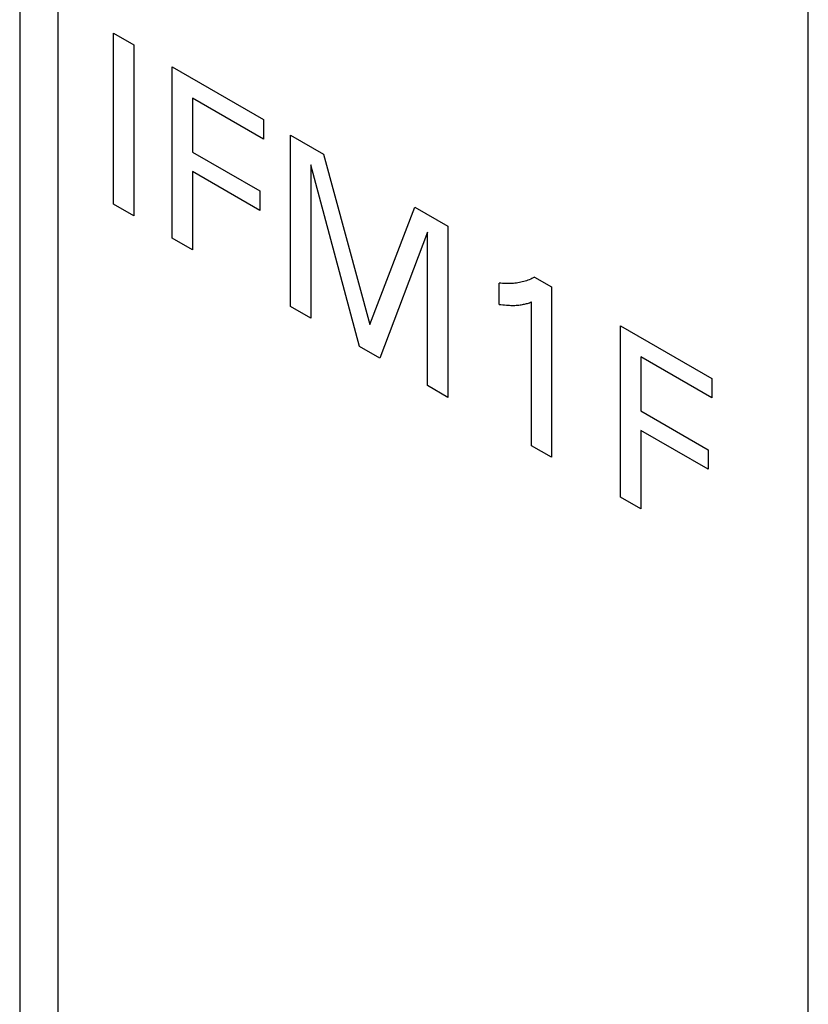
# Model space of a CAD drawing. Extents: x 0 to 594, y 0 to 420.
# Tile 21 of 35: x 211.35 to 217.37, y 252.7 to 260.21. Entities that reach past the tile are written whole.
import ezdxf

# ---------------------------------------------------------------- set-up
doc = ezdxf.new("R2010")
doc.units = 0
doc.header["$LTSCALE"] = 32.67
doc.layers.add('40000_ISO', color=7, linetype='CONTINUOUS')

msp = doc.modelspace()

# ---------------------------------------------------------------- linework, layer by layer
at = {"layer": '40000_ISO', "color": 7, "linetype": 'CONTINUOUS'}
for p, q in [((211.3483, 287.9828), (211.3483, 207.3204)), ((211.6412, 207.5544), (211.6412, 287.4648)), ((217.3688, 230.4486), (217.3688, 274.458)), ((212.0654, 258.8056), (212.0654, 260.112)), ((212.0654, 260.112), (212.2202, 260.0227)), ((212.2202, 260.0227), (212.2202, 258.7163)), ((212.5129, 258.5473), (212.5129, 259.8537)), ((212.5129, 259.8537), (213.2096, 259.4514)), ((212.6676, 259.6162), (212.6676, 259.2042)), ((213.2096, 259.3033), (212.6676, 259.6162)), ((213.2096, 259.4514), (213.2096, 259.3033)), ((213.4157, 258.026), (213.4157, 259.3324)), ((213.4157, 259.3324), (213.6667, 259.1875)), ((212.6676, 259.2042), (213.1816, 258.9075)), ((213.6667, 259.1875), (214.0219, 257.889)), ((213.5705, 259.1061), (213.5705, 257.9367)), ((213.9433, 257.7214), (213.5705, 259.1061)), ((212.6676, 259.0561), (212.6676, 258.4579)), ((213.1816, 258.7593), (212.6676, 259.0561)), ((213.1816, 258.9075), (213.1816, 258.7593)), ((212.2202, 258.7163), (212.0654, 258.8056)), ((214.0219, 257.889), (214.3659, 258.7839)), ((214.3659, 258.7839), (214.6168, 258.639)), ((214.6168, 258.639), (214.6168, 257.3326)), ((214.4621, 258.5932), (214.0989, 257.6316)), ((214.4621, 257.4219), (214.4621, 258.5932)), ((212.6676, 258.4579), (212.5129, 258.5473)), ((215.0081, 258.0418), (215.0081, 258.2048)), ((215.0207, 258.2033), (215.0081, 258.2048)), ((215.0332, 258.2021), (215.0207, 258.2033)), ((215.0455, 258.2012), (215.0332, 258.2021)), ((215.0578, 258.2005), (215.0455, 258.2012)), ((215.07, 258.2002), (215.0578, 258.2005)), ((215.0821, 258.2002), (215.07, 258.2002)), ((215.0941, 258.2005), (215.0821, 258.2002)), ((215.106, 258.2011), (215.0941, 258.2005)), ((215.1177, 258.2019), (215.106, 258.2011)), ((215.1293, 258.203), (215.1177, 258.2019)), ((215.1407, 258.2045), (215.1293, 258.203)), ((215.1521, 258.2062), (215.1407, 258.2045)), ((215.1633, 258.2082), (215.1521, 258.2062)), ((215.1744, 258.2105), (215.1633, 258.2082)), ((215.1854, 258.213), (215.1744, 258.2105)), ((215.1963, 258.2159), (215.1854, 258.213)), ((215.2072, 258.219), (215.1963, 258.2159)), ((215.2179, 258.2225), (215.2072, 258.219)), ((215.2285, 258.2262), (215.2179, 258.2225)), ((215.2389, 258.2303), (215.2285, 258.2262)), ((215.2492, 258.2346), (215.2389, 258.2303)), ((215.2593, 258.2392), (215.2492, 258.2346)), ((215.2693, 258.244), (215.2593, 258.2392)), ((215.2792, 258.2492), (215.2693, 258.244)), ((215.2792, 258.2492), (215.4074, 258.1751)), ((215.4074, 258.1751), (215.4074, 256.8761)), ((213.5705, 257.9367), (213.4157, 258.026)), ((215.0081, 258.0418), (215.0221, 258.0401)), ((215.0221, 258.0401), (215.0361, 258.0386)), ((215.0361, 258.0386), (215.05, 258.0373)), ((215.05, 258.0373), (215.0639, 258.0362)), ((215.0639, 258.0362), (215.0776, 258.0353)), ((215.0776, 258.0353), (215.0878, 258.0348)), ((215.0878, 258.0348), (215.0978, 258.0345)), ((215.0978, 258.0345), (215.1078, 258.0344)), ((215.1078, 258.0344), (215.1178, 258.0344)), ((215.1178, 258.0344), (215.1277, 258.0346)), ((215.1277, 258.0346), (215.1375, 258.035)), ((215.1375, 258.035), (215.1477, 258.0357)), ((215.1477, 258.0357), (215.1579, 258.0366)), ((215.1579, 258.0366), (215.168, 258.0378)), ((215.168, 258.0378), (215.1779, 258.0392)), ((215.1779, 258.0392), (215.1877, 258.0409)), ((215.1877, 258.0409), (215.1948, 258.0423)), ((215.1948, 258.0423), (215.2019, 258.0439)), ((215.2019, 258.0439), (215.2089, 258.0456)), ((215.2089, 258.0456), (215.2165, 258.0476)), ((215.2165, 258.0476), (215.2241, 258.0498)), ((215.2241, 258.0498), (215.2316, 258.0522)), ((215.2316, 258.0522), (215.2397, 258.0549)), ((215.2397, 258.0549), (215.2479, 258.0578)), ((215.2479, 258.0578), (215.2559, 258.0608)), ((215.2559, 256.9636), (215.2559, 258.0608)), ((215.9342, 256.572), (215.9342, 257.8784)), ((215.9342, 257.8784), (216.631, 257.4761)), ((214.0989, 257.6316), (213.9433, 257.7214)), ((216.089, 257.6409), (216.089, 257.2289)), ((216.631, 257.328), (216.089, 257.6409)), ((216.631, 257.4761), (216.631, 257.328)), ((214.6168, 257.3326), (214.4621, 257.4219)), ((216.089, 257.2289), (216.603, 256.9322)), ((216.089, 257.0808), (216.089, 256.4827)), ((216.603, 256.784), (216.089, 257.0808)), ((215.4074, 256.8761), (215.2559, 256.9636)), ((216.603, 256.9322), (216.603, 256.784)), ((216.089, 256.4827), (215.9342, 256.572))]:
    msp.add_line(p, q, dxfattribs=at)

doc.saveas('drawing.dxf')
